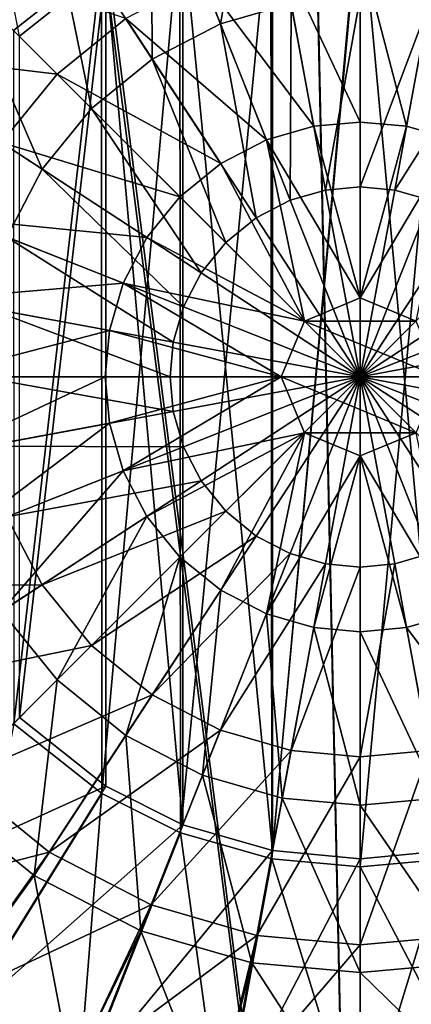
# Model space of a CAD drawing. Header units: metres. Extents: x -904 to 0, y -908 to 0.
# Tile 23 of 161: x -497 to -445, y -577 to -447. Entities that reach past the tile are written whole.
import ezdxf

# ---------------------------------------------------------------- set-up
doc = ezdxf.new("R2010")
doc.units = ezdxf.units.M

msp = doc.modelspace()

# ---------------------------------------------------------------- linework, layer by layer
at = {"layer": 'None012315'}
for points in [[(-479.752838, -423.907593, 2129.237793), (-465.720459, -419.872955, 2129.237793), (-470.560333, -447.127411, 2125.1875)], [(-465.720459, -419.872955, 2129.237793), (-461.176239, -444.429291, 2125.1875), (-470.560333, -447.127411, 2125.1875)], [(-493.256256, -430.903198, 2129.237793), (-479.752838, -423.907593, 2129.237793), (-479.590637, -451.805695, 2125.1875)], [(-479.752838, -423.907593, 2129.237793), (-470.560333, -447.127411, 2125.1875), (-479.590637, -451.805695, 2125.1875)], [(-505.310822, -440.695465, 2129.237793), (-493.256256, -430.903198, 2129.237793), (-487.652069, -458.354218, 2125.1875)], [(-493.256256, -430.903198, 2129.237793), (-479.590637, -451.805695, 2125.1875), (-487.652069, -458.354218, 2125.1875)], [(-452.00235, -437.136505, 2155.62085), (-462.350098, -438.085907, 2155.62085), (-452.00235, -460.170593, 2161.084717)], [(-441.654572, -438.085907, 2155.62085), (-452.00235, -437.136505, 2155.62085), (-445.845917, -460.735443, 2161.084717)], [(-452.00235, -437.136505, 2155.62085), (-452.00235, -460.170593, 2161.084717), (-445.845917, -460.735443, 2161.084717)], [(-507.919617, -438.08667, 2147.430908), (-518.19104, -450.731171, 2147.430908), (-492.213684, -453.792603, 2155.62085)], [(-507.919617, -438.08667, 2147.430908), (-492.213684, -453.792603, 2155.62085), (-483.120758, -446.406158, 2155.62085)], [(-462.350098, -438.085907, 2155.62085), (-472.934937, -441.129272, 2155.62085), (-458.158752, -460.735443, 2161.084717)], [(-462.350098, -438.085907, 2155.62085), (-458.158752, -460.735443, 2161.084717), (-452.00235, -460.170593, 2161.084717)], [(-441.654572, -438.085907, 2155.62085), (-445.845917, -460.735443, 2161.084717), (-439.548462, -462.546082, 2161.084717)], [(-515.103088, -452.750031, 2129.237793), (-505.310822, -440.695465, 2129.237793), (-494.200592, -466.415619, 2125.1875)], [(-505.310822, -440.695465, 2129.237793), (-487.652069, -458.354218, 2125.1875), (-494.200592, -466.415619, 2125.1875)], [(-472.934937, -441.129272, 2155.62085), (-483.120758, -446.406158, 2155.62085), (-464.456207, -462.546082, 2161.084717)], [(-472.934937, -441.129272, 2155.62085), (-464.456207, -462.546082, 2161.084717), (-458.158752, -460.735443, 2161.084717)], [(-461.176239, -444.429291, 2125.1875), (-452.00235, -443.587616, 2125.1875), (-456.594055, -469.190948, 2122.751953)], [(-452.00235, -443.587616, 2125.1875), (-452.00235, -468.769684, 2122.751953), (-456.594055, -469.190948, 2122.751953)], [(-452.00235, -443.587616, 2125.1875), (-442.82843, -444.429291, 2125.1875), (-452.00235, -468.769684, 2122.751953)], [(-470.560333, -447.127411, 2125.1875), (-461.176239, -444.429291, 2125.1875), (-461.290955, -470.541412, 2122.751953)], [(-461.176239, -444.429291, 2125.1875), (-456.594055, -469.190948, 2122.751953), (-461.290955, -470.541412, 2122.751953)], [(-442.82843, -444.429291, 2125.1875), (-447.410645, -469.190948, 2122.751953), (-452.00235, -468.769684, 2122.751953)], [(-442.82843, -444.429291, 2125.1875), (-433.444366, -447.127411, 2125.1875), (-447.410645, -469.190948, 2122.751953)], [(-483.120758, -446.406158, 2155.62085), (-492.213684, -453.792603, 2155.62085), (-470.516266, -465.685577, 2161.084717)], [(-483.120758, -446.406158, 2155.62085), (-470.516266, -465.685577, 2161.084717), (-464.456207, -462.546082, 2161.084717)], [(-479.590637, -451.805695, 2125.1875), (-470.560333, -447.127411, 2125.1875), (-465.810791, -472.882965, 2122.751953)], [(-470.560333, -447.127411, 2125.1875), (-461.290955, -470.541412, 2122.751953), (-465.810791, -472.882965, 2122.751953)], [(-433.444366, -447.127411, 2125.1875), (-442.713745, -470.541412, 2122.751953), (-447.410645, -469.190948, 2122.751953)], [(-492.213684, -453.792603, 2155.62085), (-518.19104, -450.731171, 2147.430908), (-499.600128, -462.885529, 2155.62085)], [(-487.652069, -458.354218, 2125.1875), (-479.590637, -451.805695, 2125.1875), (-469.845673, -476.160614, 2122.751953)], [(-479.590637, -451.805695, 2125.1875), (-465.810791, -472.882965, 2122.751953), (-469.845673, -476.160614, 2122.751953)], [(-515.103088, -452.750031, 2129.237793), (-494.200592, -466.415619, 2125.1875), (-498.878845, -475.445953, 2125.1875)], [(-475.926117, -470.080139, 2161.084717), (-492.213684, -453.792603, 2155.62085), (-499.600128, -462.885529, 2155.62085)], [(-470.516266, -465.685577, 2161.084717), (-492.213684, -453.792603, 2155.62085), (-475.926117, -470.080139, 2161.084717)], [(-494.200592, -466.415619, 2125.1875), (-487.652069, -458.354218, 2125.1875), (-473.123322, -480.195496, 2122.751953)], [(-487.652069, -458.354218, 2125.1875), (-469.845673, -476.160614, 2122.751953), (-473.123322, -480.195496, 2122.751953)], [(-458.158752, -460.735443, 2161.084717), (-464.456207, -462.546082, 2161.084717), (-452.00235, -483.523987, 2163.735107)], [(-452.00235, -460.170593, 2161.084717), (-458.158752, -460.735443, 2161.084717), (-452.00235, -483.523987, 2163.735107)], [(-445.845917, -460.735443, 2161.084717), (-452.00235, -460.170593, 2161.084717), (-452.00235, -483.523987, 2163.735107)], [(-445.845917, -460.735443, 2161.084717), (-452.00235, -483.523987, 2163.735107), (-439.548462, -462.546082, 2161.084717)], [(-464.456207, -462.546082, 2161.084717), (-470.516266, -465.685577, 2161.084717), (-459.412781, -486.593506, 2163.735107)], [(-452.00235, -483.523987, 2163.735107), (-464.456207, -462.546082, 2161.084717), (-459.412781, -486.593506, 2163.735107)], [(-452.00235, -483.523987, 2163.735107), (-444.591888, -486.593506, 2163.735107), (-439.548462, -462.546082, 2161.084717)], [(-480.320709, -475.48999, 2161.084717), (-499.600128, -462.885529, 2155.62085), (-504.877014, -473.07135, 2155.62085)], [(-480.320709, -475.48999, 2161.084717), (-475.926117, -470.080139, 2161.084717), (-499.600128, -462.885529, 2155.62085)], [(-498.878845, -475.445953, 2125.1875), (-494.200592, -466.415619, 2125.1875), (-475.464874, -484.715332, 2122.751953)], [(-494.200592, -466.415619, 2125.1875), (-473.123322, -480.195496, 2122.751953), (-475.464874, -484.715332, 2122.751953)], [(-459.412781, -486.593506, 2163.735107), (-470.516266, -465.685577, 2161.084717), (-475.926117, -470.080139, 2161.084717)], [(-461.290955, -470.541412, 2122.751953), (-456.594055, -469.190948, 2122.751953), (-452.00235, -494.003937, 2121.941162)], [(-456.594055, -469.190948, 2122.751953), (-452.00235, -468.769684, 2122.751953), (-452.00235, -494.003937, 2121.941162)], [(-452.00235, -468.769684, 2122.751953), (-447.410645, -469.190948, 2122.751953), (-452.00235, -494.003937, 2121.941162)], [(-447.410645, -469.190948, 2122.751953), (-442.713745, -470.541412, 2122.751953), (-452.00235, -494.003937, 2121.941162)], [(-475.926117, -470.080139, 2161.084717), (-480.320709, -475.48999, 2161.084717), (-459.412781, -486.593506, 2163.735107)], [(-465.810791, -472.882965, 2122.751953), (-461.290955, -470.541412, 2122.751953), (-452.00235, -494.003937, 2121.941162)], [(-442.713745, -470.541412, 2122.751953), (-438.193909, -472.882965, 2122.751953), (-452.00235, -494.003937, 2121.941162)], [(-504.877014, -473.07135, 2155.62085), (-507.92038, -483.656158, 2155.62085), (-483.460205, -481.550079, 2161.084717)], [(-483.460205, -481.550079, 2161.084717), (-480.320709, -475.48999, 2161.084717), (-504.877014, -473.07135, 2155.62085)], [(-469.845673, -476.160614, 2122.751953), (-465.810791, -472.882965, 2122.751953), (-452.00235, -494.003937, 2121.941162)], [(-438.193909, -472.882965, 2122.751953), (-434.159027, -476.160614, 2122.751953), (-452.00235, -494.003937, 2121.941162)], [(-501.576996, -484.830017, 2125.1875), (-498.878845, -475.445953, 2125.1875), (-476.815338, -489.412231, 2122.751953)], [(-498.878845, -475.445953, 2125.1875), (-475.464874, -484.715332, 2122.751953), (-476.815338, -489.412231, 2122.751953)], [(-480.320709, -475.48999, 2161.084717), (-483.460205, -481.550079, 2161.084717), (-459.412781, -486.593506, 2163.735107)], [(-473.123322, -480.195496, 2122.751953), (-469.845673, -476.160614, 2122.751953), (-452.00235, -494.003937, 2121.941162)], [(-434.159027, -476.160614, 2122.751953), (-430.881378, -480.195496, 2122.751953), (-452.00235, -494.003937, 2121.941162)], [(-475.464874, -484.715332, 2122.751953), (-473.123322, -480.195496, 2122.751953), (-452.00235, -494.003937, 2121.941162)], [(-430.881378, -480.195496, 2122.751953), (-428.539825, -484.715332, 2122.751953), (-452.00235, -494.003937, 2121.941162)], [(-507.92038, -483.656158, 2155.62085), (-485.270844, -487.847534, 2161.084717), (-483.460205, -481.550079, 2161.084717)], [(-483.460205, -481.550079, 2161.084717), (-485.270844, -487.847534, 2161.084717), (-462.482269, -494.003937, 2163.735107)], [(-459.412781, -486.593506, 2163.735107), (-483.460205, -481.550079, 2161.084717), (-462.482269, -494.003937, 2163.735107)], [(-452.00235, -483.523987, 2163.735107), (-459.412781, -486.593506, 2163.735107), (-452.00235, -483.523987, 2192.399902)], [(-459.412781, -486.593506, 2163.735107), (-459.412781, -486.593506, 2192.399902), (-452.00235, -483.523987, 2192.399902)], [(-452.00235, -483.523987, 2192.399902), (-459.412781, -486.593506, 2192.399902), (-444.591888, -486.593506, 2192.399902)], [(-452.00235, -483.523987, 2192.399902), (-444.591888, -486.593506, 2192.399902), (-452.00235, -483.523987, 2163.735107)], [(-444.591888, -486.593506, 2192.399902), (-444.591888, -486.593506, 2163.735107), (-452.00235, -483.523987, 2163.735107)], [(-508.869781, -494.003937, 2155.62085), (-485.270844, -487.847534, 2161.084717), (-507.92038, -483.656158, 2155.62085)], [(-502.418671, -494.003937, 2125.1875), (-501.576996, -484.830017, 2125.1875), (-477.236603, -494.003937, 2122.751953)], [(-501.576996, -484.830017, 2125.1875), (-476.815338, -489.412231, 2122.751953), (-477.236603, -494.003937, 2122.751953)], [(-476.815338, -489.412231, 2122.751953), (-475.464874, -484.715332, 2122.751953), (-452.00235, -494.003937, 2121.941162)], [(-428.539825, -484.715332, 2122.751953), (-427.189362, -489.412231, 2122.751953), (-452.00235, -494.003937, 2121.941162)], [(-459.412781, -486.593506, 2163.735107), (-462.482269, -494.003937, 2163.735107), (-459.412781, -486.593506, 2192.399902)], [(-462.482269, -494.003937, 2163.735107), (-462.482269, -494.003937, 2192.399902), (-459.412781, -486.593506, 2192.399902)], [(-459.412781, -486.593506, 2192.399902), (-462.482269, -494.003937, 2192.399902), (-441.5224, -494.003937, 2192.399902)], [(-459.412781, -486.593506, 2192.399902), (-441.5224, -494.003937, 2192.399902), (-444.591888, -486.593506, 2192.399902)], [(-485.270844, -487.847534, 2161.084717), (-508.869781, -494.003937, 2155.62085), (-485.835693, -494.003937, 2161.084717)], [(-462.482269, -494.003937, 2163.735107), (-485.270844, -487.847534, 2161.084717), (-485.835693, -494.003937, 2161.084717)], [(-477.236603, -494.003937, 2122.751953), (-476.815338, -489.412231, 2122.751953), (-452.00235, -494.003937, 2121.941162)], [(-427.189362, -489.412231, 2122.751953), (-426.768066, -494.003937, 2122.751953), (-452.00235, -494.003937, 2121.941162)], [(-508.869781, -494.003937, 2155.62085), (-507.92038, -504.351715, 2155.62085), (-485.835693, -494.003937, 2161.084717)], [(-507.92038, -504.351715, 2155.62085), (-485.270844, -500.16037, 2161.084717), (-485.835693, -494.003937, 2161.084717)], [(-501.576996, -503.177856, 2125.1875), (-502.418671, -494.003937, 2125.1875), (-476.815338, -498.595642, 2122.751953)], [(-502.418671, -494.003937, 2125.1875), (-477.236603, -494.003937, 2122.751953), (-476.815338, -498.595642, 2122.751953)], [(-485.835693, -494.003937, 2161.084717), (-485.270844, -500.16037, 2161.084717), (-462.482269, -494.003937, 2163.735107)], [(-485.270844, -500.16037, 2161.084717), (-483.460205, -506.457825, 2161.084717), (-462.482269, -494.003937, 2163.735107)], [(-462.482269, -494.003937, 2163.735107), (-483.460205, -506.457825, 2161.084717), (-459.412781, -501.414368, 2163.735107)], [(-476.815338, -498.595642, 2122.751953), (-477.236603, -494.003937, 2122.751953), (-452.00235, -494.003937, 2121.941162)], [(-475.464874, -503.292542, 2122.751953), (-476.815338, -498.595642, 2122.751953), (-452.00235, -494.003937, 2121.941162)], [(-473.123322, -507.812378, 2122.751953), (-475.464874, -503.292542, 2122.751953), (-452.00235, -494.003937, 2121.941162)], [(-469.845673, -511.84726, 2122.751953), (-473.123322, -507.812378, 2122.751953), (-452.00235, -494.003937, 2121.941162)], [(-465.810791, -515.124939, 2122.751953), (-469.845673, -511.84726, 2122.751953), (-452.00235, -494.003937, 2121.941162)], [(-461.290955, -517.466492, 2122.751953), (-465.810791, -515.124939, 2122.751953), (-452.00235, -494.003937, 2121.941162)], [(-462.482269, -494.003937, 2163.735107), (-459.412781, -501.414368, 2163.735107), (-462.482269, -494.003937, 2192.399902)], [(-459.412781, -501.414368, 2163.735107), (-459.412781, -501.414368, 2192.399902), (-462.482269, -494.003937, 2192.399902)], [(-462.482269, -494.003937, 2192.399902), (-444.591888, -501.414368, 2192.399902), (-441.5224, -494.003937, 2192.399902)], [(-462.482269, -494.003937, 2192.399902), (-459.412781, -501.414368, 2192.399902), (-444.591888, -501.414368, 2192.399902)], [(-456.594055, -518.816956, 2122.751953), (-461.290955, -517.466492, 2122.751953), (-452.00235, -494.003937, 2121.941162)], [(-452.00235, -519.23822, 2122.751953), (-456.594055, -518.816956, 2122.751953), (-452.00235, -494.003937, 2121.941162)], [(-426.768066, -494.003937, 2122.751953), (-427.189362, -498.595642, 2122.751953), (-452.00235, -494.003937, 2121.941162)], [(-427.189362, -498.595642, 2122.751953), (-428.539825, -503.292542, 2122.751953), (-452.00235, -494.003937, 2121.941162)], [(-428.539825, -503.292542, 2122.751953), (-430.881378, -507.812378, 2122.751953), (-452.00235, -494.003937, 2121.941162)], [(-430.881378, -507.812378, 2122.751953), (-434.159027, -511.84726, 2122.751953), (-452.00235, -494.003937, 2121.941162)], [(-434.159027, -511.84726, 2122.751953), (-438.193909, -515.124939, 2122.751953), (-452.00235, -494.003937, 2121.941162)], [(-438.193909, -515.124939, 2122.751953), (-442.713745, -517.466492, 2122.751953), (-452.00235, -494.003937, 2121.941162)], [(-442.713745, -517.466492, 2122.751953), (-447.410645, -518.816956, 2122.751953), (-452.00235, -494.003937, 2121.941162)], [(-447.410645, -518.816956, 2122.751953), (-452.00235, -519.23822, 2122.751953), (-452.00235, -494.003937, 2121.941162)], [(-501.576996, -503.177856, 2125.1875), (-476.815338, -498.595642, 2122.751953), (-475.464874, -503.292542, 2122.751953)], [(-485.270844, -500.16037, 2161.084717), (-507.92038, -504.351715, 2155.62085), (-504.877014, -514.936523, 2155.62085)], [(-483.460205, -506.457825, 2161.084717), (-485.270844, -500.16037, 2161.084717), (-504.877014, -514.936523, 2155.62085)], [(-483.460205, -506.457825, 2161.084717), (-480.320709, -512.517883, 2161.084717), (-459.412781, -501.414368, 2163.735107)], [(-459.412781, -501.414368, 2163.735107), (-480.320709, -512.517883, 2161.084717), (-475.926117, -517.927734, 2161.084717)], [(-459.412781, -501.414368, 2163.735107), (-475.926117, -517.927734, 2161.084717), (-470.516266, -522.322327, 2161.084717)], [(-464.456207, -525.461792, 2161.084717), (-459.412781, -501.414368, 2163.735107), (-470.516266, -522.322327, 2161.084717)], [(-452.00235, -504.483887, 2163.735107), (-459.412781, -501.414368, 2163.735107), (-464.456207, -525.461792, 2161.084717)], [(-459.412781, -501.414368, 2163.735107), (-452.00235, -504.483887, 2163.735107), (-459.412781, -501.414368, 2192.399902)], [(-452.00235, -504.483887, 2163.735107), (-452.00235, -504.483887, 2192.399902), (-459.412781, -501.414368, 2192.399902)], [(-459.412781, -501.414368, 2192.399902), (-452.00235, -504.483887, 2192.399902), (-444.591888, -501.414368, 2192.399902)], [(-452.00235, -504.483887, 2163.735107), (-439.548462, -525.461792, 2161.084717), (-444.591888, -501.414368, 2163.735107)], [(-444.591888, -501.414368, 2192.399902), (-452.00235, -504.483887, 2192.399902), (-444.591888, -501.414368, 2163.735107)], [(-452.00235, -504.483887, 2192.399902), (-452.00235, -504.483887, 2163.735107), (-444.591888, -501.414368, 2163.735107)], [(-498.878845, -512.561951, 2125.1875), (-501.576996, -503.177856, 2125.1875), (-475.464874, -503.292542, 2122.751953)], [(-498.878845, -512.561951, 2125.1875), (-475.464874, -503.292542, 2122.751953), (-473.123322, -507.812378, 2122.751953)], [(-458.158752, -527.272461, 2161.084717), (-452.00235, -504.483887, 2163.735107), (-464.456207, -525.461792, 2161.084717)], [(-458.158752, -527.272461, 2161.084717), (-452.00235, -527.83728, 2161.084717), (-452.00235, -504.483887, 2163.735107)], [(-452.00235, -527.83728, 2161.084717), (-445.845917, -527.272461, 2161.084717), (-452.00235, -504.483887, 2163.735107)], [(-445.845917, -527.272461, 2161.084717), (-439.548462, -525.461792, 2161.084717), (-452.00235, -504.483887, 2163.735107)], [(-504.877014, -514.936523, 2155.62085), (-499.600128, -525.122375, 2155.62085), (-483.460205, -506.457825, 2161.084717)], [(-499.600128, -525.122375, 2155.62085), (-480.320709, -512.517883, 2161.084717), (-483.460205, -506.457825, 2161.084717)], [(-494.200592, -521.592224, 2125.1875), (-498.878845, -512.561951, 2125.1875), (-473.123322, -507.812378, 2122.751953)], [(-494.200592, -521.592224, 2125.1875), (-473.123322, -507.812378, 2122.751953), (-469.845673, -511.84726, 2122.751953)], [(-487.652069, -529.653687, 2125.1875), (-494.200592, -521.592224, 2125.1875), (-469.845673, -511.84726, 2122.751953)], [(-487.652069, -529.653687, 2125.1875), (-469.845673, -511.84726, 2122.751953), (-465.810791, -515.124939, 2122.751953)], [(-522.098694, -521.754456, 2129.237793), (-498.878845, -512.561951, 2125.1875), (-494.200592, -521.592224, 2125.1875)], [(-492.213684, -534.215271, 2155.62085), (-480.320709, -512.517883, 2161.084717), (-499.600128, -525.122375, 2155.62085)], [(-480.320709, -512.517883, 2161.084717), (-492.213684, -534.215271, 2155.62085), (-475.926117, -517.927734, 2161.084717)], [(-479.590637, -536.202209, 2125.1875), (-487.652069, -529.653687, 2125.1875), (-465.810791, -515.124939, 2122.751953)], [(-479.590637, -536.202209, 2125.1875), (-465.810791, -515.124939, 2122.751953), (-461.290955, -517.466492, 2122.751953)], [(-470.560333, -540.880432, 2125.1875), (-479.590637, -536.202209, 2125.1875), (-461.290955, -517.466492, 2122.751953)], [(-470.560333, -540.880432, 2125.1875), (-461.290955, -517.466492, 2122.751953), (-456.594055, -518.816956, 2122.751953)], [(-442.82843, -543.578613, 2125.1875), (-447.410645, -518.816956, 2122.751953), (-442.713745, -517.466492, 2122.751953)], [(-475.926117, -517.927734, 2161.084717), (-492.213684, -534.215271, 2155.62085), (-483.120758, -541.601746, 2155.62085)], [(-470.516266, -522.322327, 2161.084717), (-475.926117, -517.927734, 2161.084717), (-483.120758, -541.601746, 2155.62085)], [(-461.176239, -543.578613, 2125.1875), (-470.560333, -540.880432, 2125.1875), (-456.594055, -518.816956, 2122.751953)], [(-461.176239, -543.578613, 2125.1875), (-456.594055, -518.816956, 2122.751953), (-452.00235, -519.23822, 2122.751953)], [(-442.82843, -543.578613, 2125.1875), (-452.00235, -544.420288, 2125.1875), (-447.410645, -518.816956, 2122.751953)], [(-452.00235, -544.420288, 2125.1875), (-452.00235, -519.23822, 2122.751953), (-447.410645, -518.816956, 2122.751953)], [(-452.00235, -544.420288, 2125.1875), (-461.176239, -543.578613, 2125.1875), (-452.00235, -519.23822, 2122.751953)], [(-515.103088, -535.257874, 2129.237793), (-522.098694, -521.754456, 2129.237793), (-494.200592, -521.592224, 2125.1875)], [(-515.103088, -535.257874, 2129.237793), (-494.200592, -521.592224, 2125.1875), (-487.652069, -529.653687, 2125.1875)], [(-470.516266, -522.322327, 2161.084717), (-483.120758, -541.601746, 2155.62085), (-472.934937, -546.878601, 2155.62085)], [(-464.456207, -525.461792, 2161.084717), (-470.516266, -522.322327, 2161.084717), (-472.934937, -546.878601, 2155.62085)], [(-507.919617, -549.921204, 2147.430908), (-492.213684, -534.215271, 2155.62085), (-499.600128, -525.122375, 2155.62085)], [(-472.934937, -546.878601, 2155.62085), (-462.350098, -549.921997, 2155.62085), (-464.456207, -525.461792, 2161.084717)], [(-462.350098, -549.921997, 2155.62085), (-458.158752, -527.272461, 2161.084717), (-464.456207, -525.461792, 2161.084717)], [(-431.069733, -546.878601, 2155.62085), (-439.548462, -525.461792, 2161.084717), (-445.845917, -527.272461, 2161.084717)], [(-462.350098, -549.921997, 2155.62085), (-452.00235, -550.871399, 2155.62085), (-458.158752, -527.272461, 2161.084717)], [(-452.00235, -550.871399, 2155.62085), (-452.00235, -527.83728, 2161.084717), (-458.158752, -527.272461, 2161.084717)], [(-441.654572, -549.921997, 2155.62085), (-445.845917, -527.272461, 2161.084717), (-452.00235, -527.83728, 2161.084717)], [(-452.00235, -550.871399, 2155.62085), (-441.654572, -549.921997, 2155.62085), (-452.00235, -527.83728, 2161.084717)], [(-441.654572, -549.921997, 2155.62085), (-431.069733, -546.878601, 2155.62085), (-445.845917, -527.272461, 2161.084717)], [(-505.310822, -547.312439, 2129.237793), (-515.103088, -535.257874, 2129.237793), (-487.652069, -529.653687, 2125.1875)], [(-505.310822, -547.312439, 2129.237793), (-487.652069, -529.653687, 2125.1875), (-479.590637, -536.202209, 2125.1875)], [(-492.213684, -534.215271, 2155.62085), (-507.919617, -549.921204, 2147.430908), (-495.275116, -560.192688, 2147.430908)], [(-483.120758, -541.601746, 2155.62085), (-492.213684, -534.215271, 2155.62085), (-495.275116, -560.192688, 2147.430908)], [(-493.256256, -557.104675, 2129.237793), (-505.310822, -547.312439, 2129.237793), (-479.590637, -536.202209, 2125.1875)], [(-493.256256, -557.104675, 2129.237793), (-479.590637, -536.202209, 2125.1875), (-470.560333, -540.880432, 2125.1875)], [(-479.752838, -564.100281, 2129.237793), (-493.256256, -557.104675, 2129.237793), (-470.560333, -540.880432, 2125.1875)], [(-479.752838, -564.100281, 2129.237793), (-470.560333, -540.880432, 2125.1875), (-461.176239, -543.578613, 2125.1875)], [(-483.120758, -541.601746, 2155.62085), (-495.275116, -560.192688, 2147.430908), (-481.11087, -567.53064, 2147.430908)], [(-472.934937, -546.878601, 2155.62085), (-483.120758, -541.601746, 2155.62085), (-481.11087, -567.53064, 2147.430908)], [(-465.720459, -568.134949, 2129.237793), (-479.752838, -564.100281, 2129.237793), (-461.176239, -543.578613, 2125.1875)], [(-465.720459, -568.134949, 2129.237793), (-461.176239, -543.578613, 2125.1875), (-452.00235, -544.420288, 2125.1875)], [(-438.28421, -568.134949, 2129.237793), (-452.00235, -569.393555, 2129.237793), (-442.82843, -543.578613, 2125.1875)], [(-452.00235, -569.393555, 2129.237793), (-452.00235, -544.420288, 2125.1875), (-442.82843, -543.578613, 2125.1875)], [(-452.00235, -569.393555, 2129.237793), (-465.720459, -568.134949, 2129.237793), (-452.00235, -544.420288, 2125.1875)], [(-522.713013, -564.7146, 2134.872803), (-505.310822, -547.312439, 2129.237793), (-493.256256, -557.104675, 2129.237793)], [(-481.11087, -567.53064, 2147.430908), (-466.391785, -571.762695, 2147.430908), (-472.934937, -546.878601, 2155.62085)], [(-466.391785, -571.762695, 2147.430908), (-462.350098, -549.921997, 2155.62085), (-472.934937, -546.878601, 2155.62085)], [(-507.919617, -549.921204, 2147.430908), (-507.559357, -577.150879, 2136.720459), (-495.275116, -560.192688, 2147.430908)], [(-466.391785, -571.762695, 2147.430908), (-452.00235, -573.082886, 2147.430908), (-462.350098, -549.921997, 2155.62085)], [(-452.00235, -573.082886, 2147.430908), (-452.00235, -550.871399, 2155.62085), (-462.350098, -549.921997, 2155.62085)], [(-437.612885, -571.762695, 2147.430908), (-441.654572, -549.921997, 2155.62085), (-452.00235, -550.871399, 2155.62085)], [(-452.00235, -573.082886, 2147.430908), (-437.612885, -571.762695, 2147.430908), (-452.00235, -550.871399, 2155.62085)], [(-507.559357, -577.150879, 2134.872803), (-522.713013, -564.7146, 2134.872803), (-493.256256, -557.104675, 2129.237793)], [(-507.559357, -577.150879, 2134.872803), (-493.256256, -557.104675, 2129.237793), (-479.752838, -564.100281, 2129.237793)], [(-507.559357, -577.150879, 2136.720459), (-490.270691, -586.391907, 2136.720459), (-495.275116, -560.192688, 2147.430908)], [(-495.275116, -560.192688, 2147.430908), (-490.270691, -586.391907, 2136.720459), (-481.11087, -567.53064, 2147.430908)], [(-490.270691, -586.391907, 2134.872803), (-507.559357, -577.150879, 2134.872803), (-479.752838, -564.100281, 2129.237793)], [(-490.270691, -586.391907, 2134.872803), (-479.752838, -564.100281, 2129.237793), (-465.720459, -568.134949, 2129.237793)], [(-490.270691, -586.391907, 2136.720459), (-471.511383, -592.082458, 2136.720459), (-481.11087, -567.53064, 2147.430908)], [(-471.511383, -592.082458, 2134.872803), (-490.270691, -586.391907, 2134.872803), (-465.720459, -568.134949, 2129.237793)], [(-481.11087, -567.53064, 2147.430908), (-471.511383, -592.082458, 2136.720459), (-466.391785, -571.762695, 2147.430908)], [(-471.511383, -592.082458, 2134.872803), (-465.720459, -568.134949, 2129.237793), (-452.00235, -569.393555, 2129.237793)], [(-432.493317, -592.082458, 2134.872803), (-452.00235, -594.003967, 2134.872803), (-438.28421, -568.134949, 2129.237793)], [(-452.00235, -594.003967, 2134.872803), (-452.00235, -569.393555, 2129.237793), (-438.28421, -568.134949, 2129.237793)], [(-452.00235, -594.003967, 2134.872803), (-471.511383, -592.082458, 2134.872803), (-452.00235, -569.393555, 2129.237793)], [(-471.511383, -592.082458, 2136.720459), (-452.00235, -594.003967, 2136.720459), (-466.391785, -571.762695, 2147.430908)], [(-466.391785, -571.762695, 2147.430908), (-452.00235, -594.003967, 2136.720459), (-452.00235, -573.082886, 2147.430908)], [(-432.493317, -592.082458, 2136.720459), (-437.612885, -571.762695, 2147.430908), (-452.00235, -573.082886, 2147.430908)], [(-452.00235, -594.003967, 2136.720459), (-432.493317, -592.082458, 2136.720459), (-452.00235, -573.082886, 2147.430908)], [(-507.559357, -577.150879, 2134.872803), (-490.270691, -586.391907, 2134.872803), (-507.559357, -577.150879, 2136.720459)], [(-490.270691, -586.391907, 2134.872803), (-490.270691, -586.391907, 2136.720459), (-507.559357, -577.150879, 2136.720459)]]:
    msp.add_3dface(points, dxfattribs=at)
at = {"layer": 'None012346'}
for points in [[(-532.85614, -69.952972, 123.649483), (-465.701691, -69.252586, 123.667824), (-452.00235, -701.143799, 107.12117)], [(-452.00235, -701.143799, 107.12117), (-465.701691, -69.252586, 123.667824), (-71.672775, -399.771973, 115.012871)], [(-845.314697, -356.196716, 116.153923), (-532.85614, -69.952972, 123.649483), (-452.00235, -701.143799, 107.12117)], [(-533.266968, -71.798462, 126.602188), (-842.800293, -356.543121, 119.145882), (-452.00235, -703.006531, 110.073418)], [(-452.00235, -703.006531, 110.073418), (-465.757965, -71.129059, 126.619713), (-533.266968, -71.798462, 126.602188)], [(-73.59713, -399.498657, 118.021057), (-465.757965, -71.129059, 126.619713), (-452.00235, -703.006531, 110.073418)], [(-845.314697, -356.196716, 116.153923), (-452.00235, -701.143799, 107.12117), (-844.886475, -445.980347, 113.802856)], [(-842.800293, -356.543121, 119.145882), (-842.353821, -446.758545, 116.783508), (-452.00235, -703.006531, 110.073418)], [(-75.414772, -432.511597, 117.156578), (-73.59713, -399.498657, 118.021057), (-452.00235, -703.006531, 110.073418)], [(-71.672775, -399.771973, 115.012871), (-73.531425, -432.316986, 114.160645), (-452.00235, -701.143799, 107.12117)], [(-73.531425, -432.316986, 114.160645), (-74.874588, -464.850952, 113.308716), (-452.00235, -701.143799, 107.12117)], [(-75.414772, -432.511597, 117.156578), (-452.00235, -703.006531, 110.073418), (-76.726997, -465.369781, 116.296158)], [(-477.209106, -705.950073, 106.995316), (-842.35553, -534.305054, 111.489998), (-844.886475, -445.980347, 113.802856)], [(-452.00235, -701.143799, 107.12117), (-464.463654, -702.286743, 107.09124), (-844.886475, -445.980347, 113.802856)], [(-844.886475, -445.980347, 113.802856), (-464.463654, -702.286743, 107.09124), (-477.209106, -705.950073, 106.995316)], [(-452.00235, -703.006531, 110.073418), (-842.353821, -446.758545, 116.783508), (-464.138885, -704.11969, 110.044273)], [(-842.353821, -446.758545, 116.783508), (-476.552124, -707.6875, 109.950844), (-464.138885, -704.11969, 110.044273)], [(-842.353821, -446.758545, 116.783508), (-839.916687, -535.261536, 114.465981), (-476.552124, -707.6875, 109.950844)], [(-452.00235, -701.143799, 107.12117), (-74.874588, -464.850952, 113.308716), (-439.541016, -702.286743, 107.09124)], [(-452.00235, -703.006531, 110.073418), (-439.865814, -704.11969, 110.044273), (-76.726997, -465.369781, 116.296158)], [(-840.328796, -577.997498, 110.345871), (-842.35553, -534.305054, 111.489998), (-477.209106, -705.950073, 106.995316)], [(-839.916687, -535.261536, 114.465981), (-837.653748, -585.240784, 113.157227), (-476.552124, -707.6875, 109.950844)]]:
    msp.add_3dface(points, dxfattribs=at)
at = {"layer": 'None012347'}
for points in [[(-485.743927, -439.671112, 2167.144043), (-497.227051, -448.779236, 2167.144043), (-505.222107, -408.272064, 2137.627441)], [(-524.15448, -421.907318, 2140.483643), (-498.016846, -448.024811, 2170), (-486.329651, -438.749542, 2170)], [(-463.844177, -430.041565, 2170), (-463.74588, -557.984436, 2170), (-452.00235, -428.95462, 2170)], [(-463.74588, -557.984436, 2170), (-452.00235, -559.053284, 2170), (-452.00235, -428.95462, 2170)], [(-452.00235, -428.95462, 2170), (-452.00235, -559.053284, 2170), (-440.160522, -430.041565, 2170)], [(-475.956299, -433.525665, 2170), (-475.863281, -554.518982, 2170), (-463.844177, -430.041565, 2170)], [(-475.863281, -554.518982, 2170), (-463.74588, -557.984436, 2170), (-463.844177, -430.041565, 2170)], [(-475.544189, -434.536896, 2167.144043), (-463.640594, -431.114349, 2167.144043), (-463.640594, -556.893555, 2167.144043)], [(-452.00235, -430.046539, 2167.144043), (-452.00235, -557.961365, 2167.144043), (-463.640594, -556.893555, 2167.144043)], [(-463.640594, -556.893555, 2167.144043), (-463.640594, -431.114349, 2167.144043), (-452.00235, -430.046539, 2167.144043)], [(-452.00235, -559.053284, 2170), (-440.25882, -557.984436, 2170), (-440.160522, -430.041565, 2170)], [(-440.364075, -431.114349, 2167.144043), (-440.364075, -556.893555, 2167.144043), (-452.00235, -430.046539, 2167.144043)], [(-440.364075, -556.893555, 2167.144043), (-452.00235, -557.961365, 2167.144043), (-452.00235, -430.046539, 2167.144043)], [(-486.329651, -438.749542, 2170), (-486.272858, -549.293579, 2170), (-475.956299, -433.525665, 2170)], [(-486.272858, -549.293579, 2170), (-475.863281, -554.518982, 2170), (-475.956299, -433.525665, 2170)], [(-485.743927, -439.671112, 2167.144043), (-475.544189, -434.536896, 2167.144043), (-475.544189, -553.471008, 2167.144043)], [(-475.544189, -553.471008, 2167.144043), (-475.544189, -434.536896, 2167.144043), (-463.640594, -556.893555, 2167.144043)], [(-498.016846, -448.024811, 2170), (-497.946045, -540.053772, 2170), (-486.329651, -438.749542, 2170)], [(-497.946045, -540.053772, 2170), (-486.272858, -549.293579, 2170), (-486.329651, -438.749542, 2170)], [(-485.743927, -548.336792, 2167.144043), (-497.227051, -539.228638, 2167.144043), (-485.743927, -439.671112, 2167.144043)], [(-497.227051, -539.228638, 2167.144043), (-497.227051, -448.779236, 2167.144043), (-485.743927, -439.671112, 2167.144043)], [(-485.743927, -548.336792, 2167.144043), (-485.743927, -439.671112, 2167.144043), (-475.544189, -553.471008, 2167.144043)], [(-497.227051, -539.228638, 2167.144043), (-485.743927, -548.336792, 2167.144043), (-523.354614, -565.356201, 2137.627441)], [(-505.724915, -580.708801, 2140.483643), (-486.272858, -549.293579, 2170), (-497.946045, -540.053772, 2170)], [(-485.743927, -548.336792, 2167.144043), (-505.222107, -579.73584, 2137.627441), (-523.354614, -565.356201, 2137.627441)], [(-485.743927, -548.336792, 2167.144043), (-475.544189, -553.471008, 2167.144043), (-505.222107, -579.73584, 2137.627441)], [(-505.724915, -580.708801, 2140.483643), (-489.417023, -588.893311, 2140.483643), (-486.272858, -549.293579, 2170)], [(-489.417023, -588.893311, 2140.483643), (-475.863281, -554.518982, 2170), (-486.272858, -549.293579, 2170)], [(-475.544189, -553.471008, 2167.144043), (-489.144989, -587.826782, 2137.627441), (-505.222107, -579.73584, 2137.627441)], [(-475.544189, -553.471008, 2167.144043), (-463.640594, -556.893555, 2167.144043), (-489.144989, -587.826782, 2137.627441)], [(-489.417023, -588.893311, 2140.483643), (-470.416534, -594.327271, 2140.483643), (-475.863281, -554.518982, 2170)], [(-470.416534, -594.327271, 2140.483643), (-463.74588, -557.984436, 2170), (-475.863281, -554.518982, 2170)], [(-463.640594, -556.893555, 2167.144043), (-470.364349, -593.226563, 2137.627441), (-489.144989, -587.826782, 2137.627441)], [(-470.416534, -594.327271, 2140.483643), (-452.00235, -596.003235, 2140.483643), (-463.74588, -557.984436, 2170)], [(-463.640594, -556.893555, 2167.144043), (-452.00235, -557.961365, 2167.144043), (-470.364349, -593.226563, 2137.627441)], [(-452.00235, -557.961365, 2167.144043), (-452.00235, -594.911316, 2137.627441), (-470.364349, -593.226563, 2137.627441)], [(-452.00235, -596.003235, 2140.483643), (-452.00235, -559.053284, 2170), (-463.74588, -557.984436, 2170)], [(-433.64035, -593.226563, 2137.627441), (-452.00235, -594.911316, 2137.627441), (-440.364075, -556.893555, 2167.144043)], [(-452.00235, -594.911316, 2137.627441), (-452.00235, -557.961365, 2167.144043), (-440.364075, -556.893555, 2167.144043)], [(-440.25882, -557.984436, 2170), (-452.00235, -559.053284, 2170), (-433.588135, -594.327271, 2140.483643)], [(-452.00235, -559.053284, 2170), (-452.00235, -596.003235, 2140.483643), (-433.588135, -594.327271, 2140.483643)]]:
    msp.add_3dface(points, dxfattribs=at)

doc.saveas('drawing.dxf')
